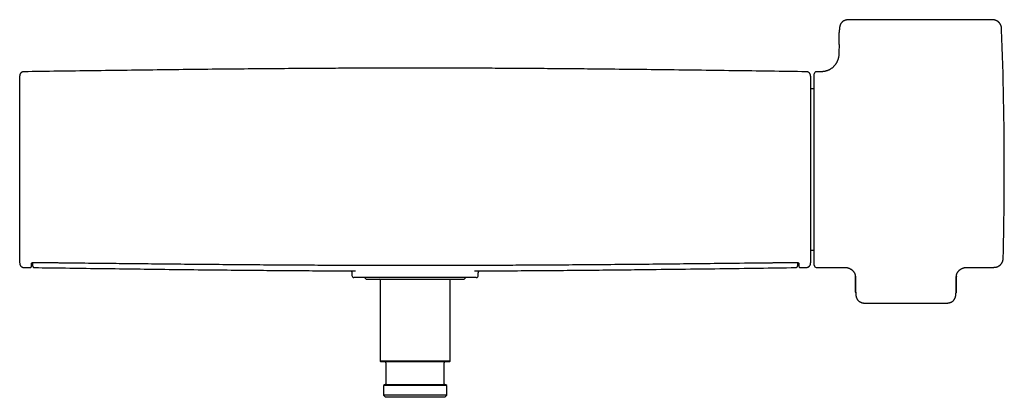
# Model space of a CAD drawing. Header units: millimetres. Extents: x 8 to 907, y 12 to 438.
# Tile 7 of 14: x 367 to 609, y 345 to 438. Entities that reach past the tile are written whole.
import ezdxf

# ---------------------------------------------------------------- set-up
doc = ezdxf.new("R2010")
doc.units = ezdxf.units.MM

msp = doc.modelspace()

# ---------------------------------------------------------------- linework, layer by layer
at = {"color": 7, "linetype": 'Continuous', "lineweight": 30}
for p, q in [((605.73, 437.76), (571.06, 437.76)), ((568.46, 431.63), (568.42, 429.72)), ((560.47, 424.96), (560.47, 424.96)), ((562.35, 400.97), (562.35, 424.47)), ((563.42, 424.97), (562.85, 424.97)), ((562.35, 420.77), (561.45, 420.77)), ((562.35, 377.47), (562.35, 400.97)), ((561.45, 381.16), (562.35, 381.16)), ((368.44, 376.98), (368.44, 376.98)), ((368.44, 376.96), (370.11, 376.93)), ((370.11, 376.96), (370.11, 376.96)), ((557.8, 376.92), (557.8, 376.92)), ((558.79, 376.95), (558.79, 376.95)), ((558.8, 376.93), (560.47, 376.96)), ((562.85, 376.97), (569.42, 376.97)), ((600.23, 376.97), (606.16, 376.97)), ((448.95, 375.54), (448.95, 374.97)), ((479.45, 374.47), (449.45, 374.47)), ((452.05, 374.47), (452.45, 374.07)), ((476.45, 374.07), (476.85, 374.47)), ((479.95, 374.97), (479.95, 375.56)), ((572.44, 374.75), (572.44, 374.78)), ((597.21, 374.78), (597.21, 374.75)), ((452.45, 374.07), (476.45, 374.07)), ((455.85, 373.87), (455.85, 353.97)), ((473.05, 353.97), (473.05, 373.87)), ((575.06, 368.18), (594.59, 368.18)), ((455.85, 353.97), (456.05, 353.77)), ((473.05, 353.97), (455.85, 353.97)), ((472.85, 353.77), (456.05, 353.77)), ((457.3, 353.57), (457.3, 348.37)), ((471.6, 348.37), (471.6, 353.57)), ((472.85, 353.77), (473.05, 353.97)), ((456.9, 348.17), (456.7, 347.97)), ((456.7, 347.97), (456.7, 345.57)), ((472.2, 347.97), (456.7, 347.97)), ((464.45, 348.17), (456.9, 348.17)), ((472, 348.17), (464.45, 348.17)), ((472.2, 347.97), (472, 348.17)), ((472.2, 345.57), (472.2, 347.97)), ((456.7, 345.57), (457.2, 345.07)), ((472.2, 345.57), (456.7, 345.57)), ((471.7, 345.07), (472.2, 345.57)), ((471.7, 345.07), (457.2, 345.07))]:
    msp.add_line(p, q, dxfattribs=at)
for centre, radius, start, end in [((-291.02, 400.97), 900, 0, 2.18381), ((562.85, 424.47), 0.5, 90, 180), ((-291.02, 400.97), 900, 358.63109, 0), ((562.85, 377.47), 0.5, 180, 270), ((449.45, 374.97), 0.5, 180, 270), ((479.45, 374.97), 0.5, 270, 0), ((455.65, 373.87), 0.2, 0, 90), ((473.25, 373.87), 0.2, 90, 180), ((457.1, 353.57), 0.2, 0, 90), ((471.8, 353.57), 0.2, 90, 180), ((457.1, 348.37), 0.2, 270, 0), ((471.8, 348.37), 0.2, 180, 270)]:
    msp.add_arc(centre, radius, start, end, dxfattribs=at)
for points, knots in [([(571.06, 437.76), (570.99, 437.76), (570.87, 437.76), (570.7, 437.75), (570.53, 437.73), (570.37, 437.71), (570.22, 437.68), (570.08, 437.65), (569.95, 437.61), (569.83, 437.57), (569.71, 437.52), (569.61, 437.47), (569.52, 437.41), (569.44, 437.36), (569.36, 437.31), (569.29, 437.26), (569.21, 437.19), (569.13, 437.11), (569.03, 437), (568.95, 436.88), (568.87, 436.76), (568.8, 436.62), (568.74, 436.48), (568.68, 436.34), (568.64, 436.21), (568.61, 436.07), (568.58, 435.93), (568.56, 435.79), (568.55, 435.68), (568.54, 435.6), (568.53, 435.54), (568.53, 435.48), (568.52, 435.41), (568.52, 435.33), (568.52, 435.27), (568.52, 435.24)], [0, 0, 0, 0, 0.044759, 0.087659, 0.128677, 0.167819, 0.205091, 0.240458, 0.273908, 0.305458, 0.335142, 0.362983, 0.388954, 0.413032, 0.435208, 0.455598, 0.475728, 0.509752, 0.54442, 0.579768, 0.615799, 0.652476, 0.689733, 0.726495, 0.761646, 0.7952, 0.830868, 0.864631, 0.898098, 0.911288, 0.924501, 0.93851, 0.955683, 0.976183, 1, 1, 1, 1]), ([(608.32, 435.26), (608.32, 435.28), (608.32, 435.32), (608.32, 435.37), (608.32, 435.43), (608.31, 435.49), (608.31, 435.54), (608.31, 435.59), (608.3, 435.64), (608.3, 435.72), (608.28, 435.81), (608.26, 435.93), (608.24, 436.06), (608.2, 436.19), (608.15, 436.33), (608.1, 436.47), (608.03, 436.6), (607.96, 436.72), (607.9, 436.81), (607.85, 436.89), (607.8, 436.94), (607.76, 436.99), (607.72, 437.04), (607.69, 437.07), (607.66, 437.1), (607.63, 437.13), (607.6, 437.15), (607.57, 437.19), (607.52, 437.23), (607.47, 437.27), (607.4, 437.32), (607.34, 437.37), (607.26, 437.42), (607.17, 437.47), (607.07, 437.52), (606.96, 437.57), (606.84, 437.62), (606.71, 437.66), (606.57, 437.7), (606.42, 437.73), (606.26, 437.75), (606.09, 437.76), (605.91, 437.76), (605.79, 437.76), (605.73, 437.76)], [0, 0, 0, 0, 0.011753, 0.027542, 0.041372, 0.054425, 0.067357, 0.080169, 0.092862, 0.105486, 0.132944, 0.161994, 0.192671, 0.228939, 0.264882, 0.300362, 0.33536, 0.36926, 0.40141, 0.419839, 0.437289, 0.452941, 0.46675, 0.479108, 0.488501, 0.497068, 0.506043, 0.51807, 0.533232, 0.551521, 0.569672, 0.59009, 0.612753, 0.637628, 0.66468, 0.693864, 0.725137, 0.758454, 0.793775, 0.831075, 0.870336, 0.91156, 0.954764, 1, 1, 1, 1]), ([(568.46, 431.63), (568.46, 431.69), (568.46, 431.81), (568.46, 431.99), (568.46, 432.17), (568.47, 432.35), (568.47, 432.52), (568.47, 432.7), (568.48, 432.86), (568.48, 433.03), (568.48, 433.2), (568.49, 433.37), (568.49, 433.56), (568.49, 433.73), (568.49, 433.89), (568.5, 434.05), (568.5, 434.2), (568.5, 434.34), (568.5, 434.47), (568.51, 434.58), (568.51, 434.69), (568.51, 434.79), (568.51, 434.88), (568.51, 434.96), (568.51, 435.03), (568.52, 435.09), (568.52, 435.15), (568.52, 435.19), (568.52, 435.21), (568.52, 435.23), (568.52, 435.23), (568.52, 435.24)], [0, 0, 0, 0, 0.03132, 0.062653, 0.093991, 0.125351, 0.156734, 0.187562, 0.218374, 0.249164, 0.279946, 0.316597, 0.353263, 0.389931, 0.426588, 0.463242, 0.499911, 0.534937, 0.569972, 0.604995, 0.639992, 0.674977, 0.709963, 0.74496, 0.779961, 0.816627, 0.853291, 0.889959, 0.926637, 0.96332, 1, 1, 1, 1]), ([(568.43, 429.97), (568.43, 429.97), (568.43, 429.95), (568.43, 429.92), (568.42, 429.88), (568.42, 429.86), (568.42, 429.84), (568.42, 429.83), (568.42, 429.82), (568.42, 429.8), (568.42, 429.77), (568.42, 429.72), (568.42, 429.67), (568.42, 429.6), (568.41, 429.52), (568.41, 429.4), (568.4, 429.27), (568.39, 429.11), (568.37, 428.95), (568.35, 428.77), (568.32, 428.58), (568.28, 428.39), (568.23, 428.19), (568.17, 427.99), (568.1, 427.78), (568.02, 427.58), (567.93, 427.38), (567.82, 427.19), (567.71, 427.01), (567.6, 426.83), (567.47, 426.66), (567.34, 426.49), (567.19, 426.33), (567.04, 426.18), (566.88, 426.03), (566.72, 425.9), (566.54, 425.77), (566.37, 425.65), (566.18, 425.54), (565.99, 425.44), (565.8, 425.35), (565.61, 425.27), (565.41, 425.2), (565.22, 425.15), (565.04, 425.1), (564.85, 425.06), (564.67, 425.03), (564.52, 425.01), (564.4, 425), (564.31, 424.99), (564.22, 424.99), (564.16, 424.98), (564.12, 424.98), (564.1, 424.98), (564.06, 424.98), (564.02, 424.98), (563.98, 424.98), (563.91, 424.97), (563.84, 424.97), (563.75, 424.97), (563.65, 424.97), (563.54, 424.97), (563.46, 424.97), (563.42, 424.97)], [0, 0, 0, 0, 0.001309, 0.007037, 0.011387, 0.01436, 0.015969, 0.01712, 0.018351, 0.01966, 0.024292, 0.029708, 0.03716, 0.045205, 0.053616, 0.069551, 0.08667, 0.104988, 0.125961, 0.148352, 0.172125, 0.196222, 0.220249, 0.247469, 0.2746, 0.301636, 0.328566, 0.355373, 0.382037, 0.408535, 0.434842, 0.461137, 0.487542, 0.514028, 0.540567, 0.56713, 0.59369, 0.620222, 0.646705, 0.673122, 0.699457, 0.725338, 0.750512, 0.774992, 0.798794, 0.821937, 0.844437, 0.866266, 0.878889, 0.89038, 0.900748, 0.909997, 0.912832, 0.915806, 0.919728, 0.924654, 0.930582, 0.937509, 0.947141, 0.958207, 0.970705, 0.984636, 1, 1, 1, 1]), ([(560.47, 424.98), (557.48, 425.02), (551.5, 425.11), (542.54, 425.23), (533.58, 425.35), (524.62, 425.46), (515.66, 425.56), (507.67, 425.64), (500.66, 425.71), (494.63, 425.75), (488.59, 425.79), (482.56, 425.83), (476.52, 425.85), (470.49, 425.87), (464.46, 425.87), (458.43, 425.87), (452.41, 425.85), (446.39, 425.83), (440.36, 425.79), (433.72, 425.75), (426.46, 425.69), (418.57, 425.62), (410.5, 425.53), (402.23, 425.43), (393.79, 425.33), (385.34, 425.22), (376.89, 425.1), (371.25, 425.02), (368.44, 424.98)], [0, 0, 0, 0, 0.046669, 0.093337, 0.140006, 0.186673, 0.233341, 0.280007, 0.311436, 0.342864, 0.374291, 0.405719, 0.437146, 0.468573, 0.5, 0.531358, 0.562717, 0.594076, 0.625434, 0.656793, 0.697859, 0.738926, 0.779993, 0.823993, 0.867995, 0.911996, 0.955998, 1, 1, 1, 1]), ([(368.44, 424.98), (368.4, 424.98), (368.34, 424.98), (368.24, 424.96), (368.15, 424.94), (368.06, 424.9), (367.99, 424.87), (367.92, 424.83), (367.86, 424.79), (367.81, 424.75), (367.76, 424.7), (367.71, 424.65), (367.66, 424.6), (367.62, 424.54), (367.58, 424.47), (367.54, 424.4), (367.52, 424.33), (367.49, 424.27), (367.48, 424.21), (367.47, 424.15), (367.46, 424.11), (367.46, 424.08), (367.45, 424.06), (367.45, 424.04), (367.45, 424.03), (367.45, 424.03), (367.45, 424.03), (367.45, 424.03), (367.45, 424.03), (367.45, 424.02), (367.45, 424.02), (367.45, 424.01), (367.45, 424.01), (367.45, 424), (367.45, 424), (367.45, 423.99), (367.45, 423.99), (367.45, 423.98), (367.45, 423.98), (367.45, 423.97), (367.45, 423.97), (367.45, 423.96), (367.45, 423.95), (367.45, 423.94), (367.45, 423.94)], [0, 0, 0, 0, 0.034439, 0.067654, 0.099293, 0.129046, 0.156657, 0.181922, 0.204688, 0.224847, 0.24864, 0.272623, 0.297093, 0.321977, 0.347199, 0.372654, 0.397224, 0.420307, 0.441911, 0.458972, 0.475735, 0.484487, 0.492886, 0.498004, 0.498994, 0.499228, 0.499367, 0.499987, 0.501662, 0.507226, 0.516009, 0.528091, 0.545972, 0.568211, 0.594812, 0.625774, 0.661096, 0.700772, 0.744799, 0.792162, 0.843697, 0.898073, 0.952611, 1, 1, 1, 1]), ([(367.45, 378.04), (367.45, 378.04), (367.45, 378.06), (367.45, 378.1), (367.45, 378.17), (367.45, 378.25), (367.45, 378.34), (367.45, 378.44), (367.45, 378.56), (367.45, 378.7), (367.45, 378.84), (367.45, 379), (367.45, 379.17), (367.45, 379.35), (367.45, 379.55), (367.45, 379.75), (367.45, 379.97), (367.45, 380.2), (367.45, 380.44), (367.45, 380.7), (367.45, 380.97), (367.45, 381.24), (367.45, 381.53), (367.45, 381.84), (367.45, 382.15), (367.45, 382.47), (367.45, 382.8), (367.45, 383.15), (367.45, 383.5), (367.45, 383.86), (367.45, 384.23), (367.45, 384.59), (367.45, 384.95), (367.45, 385.32), (367.45, 385.69), (367.45, 386.07), (367.45, 386.48), (367.45, 386.9), (367.45, 387.34), (367.45, 387.79), (367.45, 388.24), (367.45, 388.71), (367.45, 389.17), (367.45, 389.64), (367.45, 390.12), (367.45, 390.6), (367.45, 391.09), (367.45, 391.6), (367.45, 392.1), (367.45, 392.62), (367.45, 393.13), (367.45, 393.66), (367.45, 394.18), (367.45, 394.71), (367.45, 395.25), (367.45, 395.78), (367.45, 396.32), (367.45, 396.86), (367.45, 397.41), (367.45, 397.94), (367.45, 398.46), (367.45, 398.96), (367.45, 399.47), (367.45, 399.97), (367.45, 400.48), (367.45, 401), (367.45, 401.54), (367.45, 402.09), (367.45, 402.64), (367.45, 403.19), (367.45, 403.73), (367.45, 404.27), (367.45, 404.81), (367.45, 405.34), (367.45, 405.88), (367.45, 406.41), (367.45, 406.95), (367.45, 407.48), (367.45, 408.01), (367.45, 408.53), (367.45, 409.05), (367.45, 409.57), (367.45, 410.08), (367.45, 410.58), (367.45, 411.08), (367.45, 411.58), (367.45, 412.06), (367.45, 412.54), (367.45, 413.01), (367.45, 413.45), (367.45, 413.87), (367.45, 414.29), (367.45, 414.7), (367.45, 415.1), (367.45, 415.51), (367.45, 415.92), (367.45, 416.34), (367.45, 416.74), (367.45, 417.14), (367.45, 417.52), (367.45, 417.9), (367.45, 418.26), (367.45, 418.61), (367.45, 418.95), (367.45, 419.29), (367.45, 419.62), (367.45, 419.94), (367.45, 420.24), (367.45, 420.54), (367.45, 420.82), (367.45, 421.1), (367.45, 421.36), (367.45, 421.61), (367.45, 421.85), (367.45, 422.08), (367.45, 422.29), (367.45, 422.49), (367.45, 422.68), (367.45, 422.85), (367.45, 423), (367.45, 423.14), (367.45, 423.27), (367.45, 423.39), (367.45, 423.5), (367.45, 423.6), (367.45, 423.69), (367.45, 423.76), (367.45, 423.83), (367.45, 423.88), (367.45, 423.92), (367.45, 423.93), (367.45, 423.94)], [0, 0, 0, 0, 0.002527, 0.010345, 0.018161, 0.025971, 0.033771, 0.041557, 0.04957, 0.05758, 0.065588, 0.073592, 0.081595, 0.089453, 0.097309, 0.105165, 0.11302, 0.121035, 0.129049, 0.137062, 0.145076, 0.153089, 0.161102, 0.169115, 0.177128, 0.18514, 0.193153, 0.201167, 0.20918, 0.217194, 0.22521, 0.232558, 0.239907, 0.247258, 0.254611, 0.261967, 0.269325, 0.277335, 0.285343, 0.293349, 0.301353, 0.309357, 0.317217, 0.325076, 0.332935, 0.340793, 0.348812, 0.356831, 0.364849, 0.372867, 0.380885, 0.388903, 0.39692, 0.404937, 0.412953, 0.42097, 0.428985, 0.437001, 0.445016, 0.453031, 0.460378, 0.467726, 0.475074, 0.482423, 0.489774, 0.497126, 0.50513, 0.513131, 0.521132, 0.529132, 0.537131, 0.544988, 0.552845, 0.560702, 0.568559, 0.576577, 0.584595, 0.592614, 0.600632, 0.608651, 0.61667, 0.624688, 0.632706, 0.640723, 0.64874, 0.656756, 0.664771, 0.672785, 0.680799, 0.688145, 0.69549, 0.702834, 0.710179, 0.717524, 0.72487, 0.732866, 0.740862, 0.748859, 0.756855, 0.764853, 0.772708, 0.780565, 0.788422, 0.796281, 0.8043, 0.812321, 0.820342, 0.828364, 0.836386, 0.844408, 0.852429, 0.86045, 0.868471, 0.87649, 0.884509, 0.892526, 0.900542, 0.908557, 0.915903, 0.923248, 0.930592, 0.937936, 0.945279, 0.952622, 0.960077, 0.967521, 0.974959, 0.982394, 0.98983, 0.997271, 1, 1, 1, 1]), ([(561.45, 423.9), (561.45, 423.9), (561.45, 423.92), (561.45, 423.94), (561.45, 423.98), (561.45, 423.99), (561.45, 424), (561.45, 424), (561.45, 424.01), (561.45, 424.01), (561.45, 424.01), (561.45, 424.02), (561.45, 424.02), (561.45, 424.03), (561.45, 424.03), (561.45, 424.04), (561.45, 424.05), (561.45, 424.05), (561.45, 424.06), (561.45, 424.07), (561.45, 424.09), (561.44, 424.11), (561.44, 424.14), (561.43, 424.17), (561.42, 424.22), (561.41, 424.28), (561.38, 424.35), (561.36, 424.41), (561.33, 424.46), (561.31, 424.5), (561.29, 424.53), (561.26, 424.57), (561.23, 424.62), (561.19, 424.66), (561.14, 424.71), (561.09, 424.76), (561.02, 424.8), (560.95, 424.85), (560.88, 424.89), (560.81, 424.92), (560.73, 424.94), (560.64, 424.96), (560.56, 424.98), (560.5, 424.98), (560.47, 424.98)], [0, 0, 0, 0, 0.009435, 0.144646, 0.277847, 0.409101, 0.432343, 0.455526, 0.478651, 0.501152, 0.520893, 0.537679, 0.551534, 0.561285, 0.568882, 0.574452, 0.576576, 0.578362, 0.579957, 0.581942, 0.586681, 0.594172, 0.602987, 0.611991, 0.621185, 0.642283, 0.663827, 0.685389, 0.698309, 0.711195, 0.724034, 0.737057, 0.751856, 0.768718, 0.787624, 0.808533, 0.831372, 0.856033, 0.877872, 0.900765, 0.924581, 0.949171, 0.97437, 1, 1, 1, 1]), ([(561.45, 423.9), (561.45, 423.89), (561.45, 423.88), (561.45, 423.84), (561.45, 423.77), (561.45, 423.69), (561.45, 423.6), (561.45, 423.5), (561.45, 423.38), (561.45, 423.25), (561.45, 423.11), (561.45, 422.95), (561.45, 422.78), (561.45, 422.6), (561.45, 422.4), (561.45, 422.2), (561.45, 421.98), (561.45, 421.75), (561.45, 421.51), (561.45, 421.25), (561.45, 420.99), (561.45, 420.71), (561.45, 420.42), (561.45, 420.12), (561.45, 419.81), (561.45, 419.48), (561.45, 419.15), (561.45, 418.81), (561.45, 418.46), (561.45, 418.09), (561.45, 417.73), (561.45, 417.37), (561.45, 417.01), (561.45, 416.64), (561.45, 416.27), (561.45, 415.89), (561.45, 415.49), (561.45, 415.07), (561.45, 414.63), (561.45, 414.18), (561.45, 413.72), (561.45, 413.26), (561.45, 412.8), (561.45, 412.33), (561.45, 411.85), (561.45, 411.37), (561.45, 410.88), (561.45, 410.38), (561.45, 409.87), (561.45, 409.36), (561.45, 408.84), (561.45, 408.32), (561.45, 407.79), (561.45, 407.26), (561.45, 406.73), (561.45, 406.19), (561.45, 405.65), (561.45, 405.11), (561.45, 404.56), (561.45, 404.03), (561.45, 403.52), (561.45, 403.01), (561.45, 402.51), (561.45, 402), (561.45, 401.49), (561.45, 400.97), (561.45, 400.44), (561.45, 399.88), (561.45, 399.33), (561.45, 398.78), (561.45, 398.24), (561.45, 397.7), (561.45, 397.16), (561.45, 396.63), (561.45, 396.1), (561.45, 395.56), (561.45, 395.03), (561.45, 394.5), (561.45, 393.97), (561.45, 393.44), (561.45, 392.92), (561.45, 392.41), (561.45, 391.9), (561.45, 391.39), (561.45, 390.89), (561.45, 390.4), (561.45, 389.91), (561.45, 389.42), (561.45, 388.96), (561.45, 388.52), (561.45, 388.1), (561.45, 387.68), (561.45, 387.27), (561.45, 386.86), (561.45, 386.45), (561.45, 386.04), (561.45, 385.62), (561.45, 385.22), (561.45, 384.82), (561.45, 384.44), (561.45, 384.06), (561.45, 383.7), (561.45, 383.35), (561.45, 383), (561.45, 382.67), (561.45, 382.34), (561.45, 382.02), (561.45, 381.71), (561.45, 381.41), (561.45, 381.13), (561.45, 380.86), (561.45, 380.59), (561.45, 380.34), (561.45, 380.1), (561.45, 379.87), (561.45, 379.66), (561.45, 379.46), (561.45, 379.27), (561.45, 379.1), (561.45, 378.95), (561.45, 378.81), (561.45, 378.67), (561.45, 378.55), (561.45, 378.44), (561.45, 378.34), (561.45, 378.25), (561.45, 378.18), (561.45, 378.11), (561.45, 378.07), (561.45, 378.05), (561.45, 378.05)], [0, 0, 0, 0, 0.001132, 0.008941, 0.016748, 0.024557, 0.032373, 0.0402, 0.048274, 0.056349, 0.064424, 0.0725, 0.080577, 0.088511, 0.096446, 0.104382, 0.11232, 0.12042, 0.128522, 0.136624, 0.144727, 0.152831, 0.160934, 0.169038, 0.177141, 0.185244, 0.193345, 0.201446, 0.209547, 0.217646, 0.225744, 0.233166, 0.240587, 0.248008, 0.255429, 0.262849, 0.27027, 0.278348, 0.286424, 0.294501, 0.302577, 0.310654, 0.318587, 0.326521, 0.334455, 0.34239, 0.350488, 0.358587, 0.366686, 0.374786, 0.382886, 0.390986, 0.399086, 0.407186, 0.415286, 0.423386, 0.431486, 0.439585, 0.447684, 0.455782, 0.463206, 0.47063, 0.478054, 0.485479, 0.492905, 0.500332, 0.508417, 0.5165, 0.524581, 0.53266, 0.54074, 0.548675, 0.556609, 0.564544, 0.572479, 0.580577, 0.588675, 0.596773, 0.604872, 0.612971, 0.62107, 0.62917, 0.63727, 0.64537, 0.65347, 0.66157, 0.669671, 0.677772, 0.685874, 0.693301, 0.700728, 0.708157, 0.715587, 0.723019, 0.730452, 0.738544, 0.746631, 0.754716, 0.762799, 0.77088, 0.778815, 0.786749, 0.794683, 0.802616, 0.810711, 0.818805, 0.8269, 0.834994, 0.843088, 0.851183, 0.859278, 0.867373, 0.875468, 0.883564, 0.891661, 0.899758, 0.907856, 0.915955, 0.923381, 0.930808, 0.938237, 0.945668, 0.953102, 0.96054, 0.968106, 0.975685, 0.983275, 0.990871, 0.998469, 1, 1, 1, 1]), ([(606.16, 376.97), (606.21, 376.97), (606.3, 376.97), (606.43, 376.97), (606.55, 376.98), (606.66, 376.99), (606.77, 377), (606.86, 377.01), (606.94, 377.03), (607.01, 377.04), (607.07, 377.06), (607.12, 377.07), (607.18, 377.09), (607.23, 377.11), (607.32, 377.14), (607.44, 377.19), (607.59, 377.27), (607.74, 377.36), (607.87, 377.46), (608, 377.56), (608.1, 377.67), (608.2, 377.78), (608.28, 377.89), (608.36, 378), (608.43, 378.12), (608.48, 378.21), (608.51, 378.29), (608.54, 378.35), (608.56, 378.41), (608.59, 378.48), (608.61, 378.57), (608.64, 378.66), (608.66, 378.77), (608.68, 378.89), (608.7, 379.03), (608.71, 379.17), (608.72, 379.32), (608.72, 379.42), (608.72, 379.47)], [0, 0, 0, 0, 0.034612, 0.066823, 0.096661, 0.124127, 0.149207, 0.17188, 0.192119, 0.208509, 0.223035, 0.237341, 0.251758, 0.266289, 0.280933, 0.321446, 0.362698, 0.404161, 0.44569, 0.487204, 0.521851, 0.556507, 0.591108, 0.625284, 0.658084, 0.689441, 0.704581, 0.719363, 0.735209, 0.753994, 0.775688, 0.800244, 0.827617, 0.857766, 0.890659, 0.926278, 0.964626, 1, 1, 1, 1]), ([(367.45, 378.03), (367.45, 378.02), (367.45, 377.99), (367.45, 377.96), (367.45, 377.95), (367.45, 377.94), (367.45, 377.94), (367.45, 377.93), (367.45, 377.93), (367.45, 377.93), (367.45, 377.92), (367.45, 377.92), (367.45, 377.91), (367.45, 377.9), (367.45, 377.9), (367.45, 377.89), (367.45, 377.89), (367.45, 377.88), (367.46, 377.87), (367.46, 377.85), (367.46, 377.83), (367.46, 377.8), (367.47, 377.77), (367.48, 377.72), (367.49, 377.67), (367.52, 377.59), (367.55, 377.53), (367.57, 377.48), (367.59, 377.44), (367.62, 377.41), (367.64, 377.37), (367.68, 377.32), (367.72, 377.28), (367.76, 377.23), (367.82, 377.18), (367.88, 377.13), (367.95, 377.09), (368.02, 377.05), (368.1, 377.02), (368.18, 376.99), (368.26, 376.97), (368.35, 376.96), (368.41, 376.96), (368.44, 376.96)], [0, 0, 0, 0, 0.122533, 0.259595, 0.394182, 0.417973, 0.441694, 0.465345, 0.488327, 0.508485, 0.525643, 0.539823, 0.549823, 0.557635, 0.563385, 0.565584, 0.567431, 0.569069, 0.571003, 0.575687, 0.583214, 0.592262, 0.601504, 0.610941, 0.632602, 0.65474, 0.676899, 0.690177, 0.703421, 0.716617, 0.729979, 0.745145, 0.762436, 0.781832, 0.803292, 0.826741, 0.852068, 0.874501, 0.898021, 0.922493, 0.947763, 0.97366, 1, 1, 1, 1]), ([(370.1, 376.94), (370.12, 376.94), (370.14, 376.94), (370.18, 376.95), (370.2, 376.97), (370.23, 376.98), (370.24, 377), (370.26, 377.01), (370.27, 377.02), (370.27, 377.03), (370.28, 377.04), (370.28, 377.05), (370.29, 377.06), (370.3, 377.08), (370.3, 377.1), (370.31, 377.11), (370.31, 377.12), (370.31, 377.14), (370.31, 377.16), (370.31, 377.18), (370.32, 377.2), (370.32, 377.22), (370.32, 377.24), (370.32, 377.25), (370.32, 377.27), (370.32, 377.29), (370.32, 377.31), (370.33, 377.33), (370.33, 377.36), (370.33, 377.4), (370.33, 377.44), (370.33, 377.48), (370.33, 377.52), (370.33, 377.56), (370.34, 377.6), (370.34, 377.65), (370.34, 377.71), (370.34, 377.76), (370.34, 377.83), (370.35, 377.89), (370.35, 377.94), (370.35, 377.96)], [0, 0, 0, 0, 0.009102, 0.017496, 0.025055, 0.031713, 0.039194, 0.045149, 0.049618, 0.057047, 0.064402, 0.071749, 0.079089, 0.102137, 0.122735, 0.143395, 0.180887, 0.21986, 0.255941, 0.293236, 0.331752, 0.371497, 0.392113, 0.4131, 0.435281, 0.458935, 0.484064, 0.510671, 0.543931, 0.579257, 0.616655, 0.656136, 0.689227, 0.723666, 0.759458, 0.796614, 0.835141, 0.874326, 0.914856, 0.956743, 1, 1, 1, 1]), ([(370.35, 377.96), (370.35, 377.96), (370.35, 377.97), (370.35, 377.98), (370.35, 377.98), (370.35, 377.98), (370.35, 377.98), (370.35, 377.98), (370.35, 377.99), (370.36, 377.99), (370.36, 378), (370.37, 378.01), (370.38, 378.03), (370.39, 378.04), (370.41, 378.05), (370.42, 378.06), (370.43, 378.07), (370.44, 378.08), (370.45, 378.09), (370.47, 378.09), (370.48, 378.1), (370.49, 378.11), (370.51, 378.12), (370.53, 378.13), (370.55, 378.13), (370.57, 378.14), (370.59, 378.15), (370.61, 378.16), (370.63, 378.16), (370.65, 378.17), (370.68, 378.18), (370.72, 378.18), (370.75, 378.19), (370.8, 378.19), (370.83, 378.19), (370.85, 378.19)], [0, 0, 0, 0, 0.044265, 0.081019, 0.110271, 0.131989, 0.150539, 0.169766, 0.189671, 0.245449, 0.301817, 0.352807, 0.398727, 0.444903, 0.494698, 0.517356, 0.540244, 0.566868, 0.596644, 0.623351, 0.644922, 0.664524, 0.688487, 0.716948, 0.747409, 0.771942, 0.793621, 0.817588, 0.835279, 0.857926, 0.885967, 0.910332, 0.93746, 0.967301, 1, 1, 1, 1]), ([(370.54, 378.13), (370.54, 378.13), (370.54, 378.12), (370.54, 378.11), (370.55, 378.09), (370.55, 378.08), (370.55, 378.06), (370.55, 378.04), (370.55, 378.02), (370.55, 378), (370.55, 377.98), (370.55, 377.96), (370.56, 377.94), (370.56, 377.92), (370.56, 377.9), (370.56, 377.88), (370.56, 377.86), (370.56, 377.85), (370.56, 377.83), (370.56, 377.81), (370.57, 377.8), (370.57, 377.78), (370.57, 377.76), (370.57, 377.74), (370.57, 377.73), (370.57, 377.71), (370.57, 377.7), (370.57, 377.69), (370.57, 377.68), (370.58, 377.67), (370.58, 377.66), (370.58, 377.66), (370.58, 377.65), (370.58, 377.65), (370.58, 377.64), (370.58, 377.64), (370.58, 377.63), (370.58, 377.63), (370.58, 377.62), (370.58, 377.61), (370.58, 377.6), (370.58, 377.59), (370.58, 377.57), (370.58, 377.56), (370.59, 377.55), (370.59, 377.54), (370.59, 377.52), (370.59, 377.51), (370.59, 377.49), (370.59, 377.48), (370.59, 377.46), (370.6, 377.45), (370.6, 377.43), (370.6, 377.41), (370.6, 377.4), (370.6, 377.39), (370.6, 377.38)], [0, 0, 0, 0, 0.007259, 0.023736, 0.039528, 0.056336, 0.074012, 0.092975, 0.113226, 0.134763, 0.157589, 0.181701, 0.207102, 0.227963, 0.249619, 0.271641, 0.293076, 0.313889, 0.334079, 0.353647, 0.377651, 0.400647, 0.422634, 0.443612, 0.463582, 0.482543, 0.500462, 0.517737, 0.533875, 0.548876, 0.554458, 0.559865, 0.565096, 0.570176, 0.575785, 0.582238, 0.591671, 0.602471, 0.614638, 0.628172, 0.643073, 0.659342, 0.675934, 0.693741, 0.712765, 0.733004, 0.754461, 0.777134, 0.801024, 0.826131, 0.852456, 0.879999, 0.908235, 0.937648, 0.968236, 1, 1, 1, 1]), ([(370.6, 377.38), (370.6, 377.38), (370.61, 377.36), (370.61, 377.35), (370.61, 377.33), (370.62, 377.31), (370.62, 377.29), (370.63, 377.27), (370.64, 377.25), (370.64, 377.23), (370.65, 377.2), (370.67, 377.18), (370.68, 377.15), (370.7, 377.12), (370.72, 377.1), (370.74, 377.08), (370.76, 377.06), (370.79, 377.03), (370.83, 377), (370.88, 376.97), (370.94, 376.95), (370.99, 376.93), (371.05, 376.92), (371.08, 376.92), (371.1, 376.92)], [0, 0, 0, 0, 0.087873, 0.170344, 0.247453, 0.319244, 0.385765, 0.446024, 0.50132, 0.551736, 0.597376, 0.643622, 0.684171, 0.719446, 0.750081, 0.764178, 0.781946, 0.805337, 0.83443, 0.869047, 0.908734, 0.937658, 0.968199, 1, 1, 1, 1]), ([(370.85, 378.19), (370.98, 378.19), (371.23, 378.19), (371.6, 378.18), (371.97, 378.18), (372.32, 378.17), (372.65, 378.17), (372.98, 378.17), (373.28, 378.16), (373.58, 378.16), (373.87, 378.16), (374.15, 378.15), (374.41, 378.15), (374.67, 378.15), (374.91, 378.14), (375.14, 378.14), (375.36, 378.14), (375.56, 378.14), (375.75, 378.13), (375.93, 378.13), (376.1, 378.13), (376.38, 378.13), (376.76, 378.12), (377.25, 378.12), (377.78, 378.11), (378.37, 378.1), (379.03, 378.1), (379.69, 378.09), (380.35, 378.08), (381.01, 378.07), (383.8, 378.04), (388.48, 377.99), (395.03, 377.92), (401.74, 377.85), (408.85, 377.78), (416.36, 377.71), (423.6, 377.65), (430.57, 377.6), (437.27, 377.56), (443.97, 377.53), (450.68, 377.5), (457.38, 377.49), (463.76, 377.48), (469.82, 377.48), (475.55, 377.5), (481.29, 377.51), (487.02, 377.54), (493.35, 377.57), (500.26, 377.61), (507.77, 377.67), (515.28, 377.73), (522.79, 377.8), (530.29, 377.88), (538.6, 377.97), (544.54, 378.03), (548.12, 378.08), (548.52, 378.08), (548.93, 378.09), (549.32, 378.09), (549.7, 378.09), (550.07, 378.1), (550.4, 378.1), (550.72, 378.11), (550.97, 378.11), (551.15, 378.11), (551.27, 378.11), (551.4, 378.11), (551.53, 378.12), (551.67, 378.12), (551.84, 378.12), (552.03, 378.12), (552.25, 378.12), (552.47, 378.13), (552.72, 378.13), (552.98, 378.13), (553.24, 378.14), (553.51, 378.14), (553.79, 378.14), (554.08, 378.14), (554.39, 378.15), (554.7, 378.15), (555.03, 378.16), (555.37, 378.16), (555.72, 378.16), (556.09, 378.17), (556.46, 378.17), (556.85, 378.18), (557.24, 378.18), (557.64, 378.19), (557.92, 378.19), (558.06, 378.19)], [0, 0, 0, 0, 0.0020665, 0.004068, 0.0060044, 0.0078758, 0.0096821, 0.011393, 0.013041, 0.0146264, 0.016149, 0.0176381, 0.0190618, 0.0204202, 0.0217134, 0.0229412, 0.0241037, 0.0252009, 0.0262128, 0.027162, 0.0280512, 0.0289268, 0.0316997, 0.0342027, 0.0367311, 0.0401922, 0.043699, 0.0472204, 0.0507418, 0.0542631, 0.0577845, 0.0955135, 0.1292, 0.1628865, 0.2029899, 0.2430937, 0.283198, 0.3190059, 0.3548141, 0.3906226, 0.4264312, 0.4622395, 0.4980471, 0.5286721, 0.5592979, 0.5899239, 0.62055, 0.651176, 0.6912812, 0.7313858, 0.77149, 0.8115936, 0.8516968, 0.8917998, 0.9447358, 0.9469097, 0.9490836, 0.9512367, 0.953342, 0.9553996, 0.9574094, 0.9591386, 0.9608307, 0.9624859, 0.963126, 0.9637618, 0.9644275, 0.965138, 0.9658932, 0.9666933, 0.9677763, 0.9689319, 0.97016, 0.9714607, 0.972834, 0.9742797, 0.9757094, 0.9772035, 0.9787621, 0.9803852, 0.9820728, 0.9838249, 0.9856416, 0.9875227, 0.9894683, 0.9914785, 0.9935155, 0.9956148, 0.9977763, 1, 1, 1, 1]), ([(371.1, 376.92), (373.63, 376.88), (378.88, 376.81), (386.82, 376.7), (394.95, 376.6), (403.07, 376.49), (411.2, 376.4), (418.74, 376.32), (425.7, 376.26), (432.09, 376.2), (438.47, 376.16), (444.39, 376.12), (448.19, 376.11), (449.86, 376.1)], [0, 0, 0, 0, 0.096499, 0.199643, 0.302787, 0.405929, 0.50907, 0.61221, 0.693248, 0.774285, 0.855321, 0.936357, 1, 1, 1, 1]), ([(479.04, 376.1), (481.1, 376.11), (485.48, 376.13), (492.18, 376.17), (499.14, 376.22), (506.1, 376.28), (513.07, 376.35), (520.9, 376.44), (529.6, 376.54), (539.18, 376.66), (548.58, 376.79), (554.79, 376.88), (557.8, 376.92)], [0, 0, 0, 0, 0.0783781, 0.1667806, 0.2551839, 0.3435881, 0.4319932, 0.5203993, 0.6419591, 0.7635201, 0.8850822, 1, 1, 1, 1]), ([(557.8, 376.92), (557.83, 376.92), (557.87, 376.92), (557.94, 376.94), (557.99, 376.96), (558.05, 376.99), (558.09, 377.01), (558.13, 377.04), (558.15, 377.07), (558.18, 377.09), (558.19, 377.11), (558.2, 377.13), (558.21, 377.14), (558.22, 377.15), (558.22, 377.16), (558.23, 377.17), (558.24, 377.19), (558.25, 377.21), (558.26, 377.23), (558.27, 377.25), (558.28, 377.27), (558.28, 377.28), (558.28, 377.3), (558.29, 377.32), (558.29, 377.33), (558.3, 377.35), (558.3, 377.36), (558.3, 377.38), (558.3, 377.38)], [0, 0, 0, 0, 0.039786, 0.077936, 0.113842, 0.147001, 0.177031, 0.203672, 0.22677, 0.246257, 0.262133, 0.271701, 0.279314, 0.285058, 0.290053, 0.313183, 0.342075, 0.377232, 0.41893, 0.461984, 0.510499, 0.56453, 0.624118, 0.689297, 0.758782, 0.833712, 0.91411, 1, 1, 1, 1]), ([(558.06, 378.19), (558.07, 378.19), (558.1, 378.19), (558.14, 378.19), (558.18, 378.18), (558.21, 378.18), (558.23, 378.17), (558.25, 378.17), (558.27, 378.16), (558.29, 378.16), (558.31, 378.15), (558.33, 378.15), (558.35, 378.14), (558.37, 378.13), (558.39, 378.12), (558.41, 378.11), (558.42, 378.1), (558.44, 378.09), (558.45, 378.08), (558.47, 378.07), (558.48, 378.07), (558.49, 378.06), (558.5, 378.05), (558.51, 378.04), (558.52, 378.03), (558.53, 378.01), (558.54, 378), (558.55, 377.99), (558.55, 377.99), (558.55, 377.98), (558.55, 377.98), (558.55, 377.98), (558.56, 377.97), (558.56, 377.97), (558.56, 377.96), (558.56, 377.96)], [0, 0, 0, 0, 0.030066, 0.057123, 0.081092, 0.101812, 0.124143, 0.1416, 0.157874, 0.176141, 0.194578, 0.217779, 0.246077, 0.275994, 0.306208, 0.332911, 0.356106, 0.38137, 0.412812, 0.44264, 0.467614, 0.488557, 0.508954, 0.551677, 0.601884, 0.649387, 0.701586, 0.752986, 0.808942, 0.862465, 0.879163, 0.900938, 0.928381, 0.961423, 1, 1, 1, 1]), ([(558.3, 377.38), (558.3, 377.39), (558.3, 377.4), (558.3, 377.41), (558.31, 377.43), (558.31, 377.44), (558.31, 377.46), (558.31, 377.47), (558.31, 377.49), (558.31, 377.5), (558.32, 377.52), (558.32, 377.53), (558.32, 377.54), (558.32, 377.56), (558.32, 377.57), (558.32, 377.58), (558.32, 377.59), (558.32, 377.6), (558.32, 377.61), (558.32, 377.62), (558.33, 377.63), (558.33, 377.64), (558.33, 377.65), (558.33, 377.66), (558.33, 377.67), (558.33, 377.68), (558.33, 377.69), (558.33, 377.7), (558.33, 377.71), (558.33, 377.72), (558.33, 377.74), (558.34, 377.76), (558.34, 377.77), (558.34, 377.79), (558.34, 377.81), (558.34, 377.82), (558.34, 377.84), (558.34, 377.86), (558.34, 377.87), (558.35, 377.89), (558.35, 377.9), (558.35, 377.92), (558.35, 377.94), (558.35, 377.95), (558.35, 377.97), (558.35, 377.98), (558.35, 378), (558.35, 378.02), (558.35, 378.04), (558.36, 378.06), (558.36, 378.08), (558.36, 378.11), (558.36, 378.12), (558.36, 378.13), (558.36, 378.13)], [0, 0, 0, 0, 0.030158, 0.059248, 0.087269, 0.114222, 0.140107, 0.164924, 0.188675, 0.211358, 0.233978, 0.255427, 0.275705, 0.294814, 0.312753, 0.329522, 0.345122, 0.359647, 0.37362, 0.387121, 0.400148, 0.412703, 0.431476, 0.449082, 0.46552, 0.477354, 0.48958, 0.502541, 0.516237, 0.530668, 0.550677, 0.571946, 0.594475, 0.615556, 0.636399, 0.656679, 0.676394, 0.695545, 0.714132, 0.733766, 0.752729, 0.77102, 0.788641, 0.805591, 0.822112, 0.839296, 0.859115, 0.879896, 0.901637, 0.92434, 0.948004, 0.972629, 0.998214, 1, 1, 1, 1]), ([(558.56, 377.96), (558.56, 377.94), (558.56, 377.89), (558.56, 377.82), (558.56, 377.75), (558.56, 377.69), (558.57, 377.63), (558.57, 377.58), (558.57, 377.54), (558.57, 377.5), (558.57, 377.46), (558.57, 377.43), (558.58, 377.4), (558.58, 377.36), (558.58, 377.33), (558.58, 377.31), (558.58, 377.29), (558.58, 377.27), (558.58, 377.25), (558.58, 377.24), (558.59, 377.22), (558.59, 377.19), (558.59, 377.17), (558.59, 377.15), (558.6, 377.13), (558.6, 377.12), (558.6, 377.11), (558.6, 377.09), (558.61, 377.07), (558.62, 377.05), (558.63, 377.04), (558.63, 377.03), (558.63, 377.03), (558.64, 377.02), (558.65, 377.01), (558.66, 377), (558.68, 376.98), (558.7, 376.97), (558.73, 376.95), (558.76, 376.94), (558.78, 376.94), (558.8, 376.94)], [0, 0, 0, 0, 0.046708, 0.091818, 0.135346, 0.177307, 0.217714, 0.256581, 0.291824, 0.325716, 0.358262, 0.389469, 0.419342, 0.454817, 0.488223, 0.519569, 0.54886, 0.570436, 0.590748, 0.610137, 0.629239, 0.677314, 0.723584, 0.768062, 0.810758, 0.838236, 0.865035, 0.891638, 0.911546, 0.931463, 0.936449, 0.941439, 0.946434, 0.951497, 0.95597, 0.961932, 0.969421, 0.976086, 0.983654, 0.992058, 1, 1, 1, 1]), ([(560.47, 376.96), (560.5, 376.96), (560.57, 376.96), (560.67, 376.98), (560.76, 377), (560.84, 377.03), (560.92, 377.07), (560.98, 377.11), (561.04, 377.15), (561.09, 377.19), (561.14, 377.23), (561.19, 377.29), (561.24, 377.34), (561.29, 377.4), (561.33, 377.47), (561.36, 377.54), (561.39, 377.6), (561.41, 377.67), (561.43, 377.73), (561.44, 377.78), (561.44, 377.82), (561.45, 377.85), (561.45, 377.87), (561.45, 377.89), (561.45, 377.9), (561.45, 377.9), (561.45, 377.9), (561.45, 377.9), (561.45, 377.91), (561.45, 377.91), (561.45, 377.92), (561.45, 377.92), (561.45, 377.93), (561.45, 377.93), (561.45, 377.93), (561.45, 377.94), (561.45, 377.94), (561.45, 377.95), (561.45, 377.95), (561.45, 377.96), (561.45, 377.96), (561.45, 377.97), (561.45, 377.98), (561.45, 377.98), (561.45, 377.99), (561.45, 378), (561.45, 378.02), (561.45, 378.03), (561.45, 378.04), (561.45, 378.05)], [0, 0, 0, 0, 0.028676, 0.056331, 0.082671, 0.107439, 0.13042, 0.151446, 0.170389, 0.18716, 0.206964, 0.226936, 0.247313, 0.268036, 0.289039, 0.310235, 0.330681, 0.349889, 0.367864, 0.380565, 0.393036, 0.399254, 0.405458, 0.411081, 0.414419, 0.415199, 0.415373, 0.41549, 0.416011, 0.417419, 0.422081, 0.429422, 0.439506, 0.454417, 0.472952, 0.495114, 0.520902, 0.550314, 0.583348, 0.619999, 0.655033, 0.692832, 0.733095, 0.774375, 0.816478, 0.859408, 0.903163, 0.947745, 1, 1, 1, 1]), ([(569.42, 376.97), (569.48, 376.97), (569.61, 376.97), (569.8, 376.97), (569.98, 376.96), (570.16, 376.94), (570.33, 376.91), (570.49, 376.88), (570.64, 376.84), (570.78, 376.8), (570.91, 376.75), (571.03, 376.7), (571.14, 376.65), (571.24, 376.59), (571.33, 376.54), (571.42, 376.49), (571.49, 376.43), (571.58, 376.36), (571.69, 376.28), (571.8, 376.17), (571.91, 376.05), (572.01, 375.93), (572.1, 375.8), (572.17, 375.67), (572.23, 375.55), (572.29, 375.43), (572.33, 375.31), (572.36, 375.19), (572.39, 375.09), (572.4, 375), (572.42, 374.92), (572.43, 374.85), (572.43, 374.78), (572.44, 374.72), (572.44, 374.66), (572.45, 374.61), (572.45, 374.58), (572.45, 374.57)], [0, 0, 0, 0, 0.044988, 0.088337, 0.130153, 0.170456, 0.209216, 0.246376, 0.281862, 0.315597, 0.347507, 0.377524, 0.405593, 0.431671, 0.455727, 0.477741, 0.498874, 0.520327, 0.55527, 0.590912, 0.627181, 0.664015, 0.701369, 0.732878, 0.764663, 0.795335, 0.824406, 0.851936, 0.877976, 0.896554, 0.914329, 0.93131, 0.94745, 0.962246, 0.975778, 0.988355, 1, 1, 1, 1]), ([(597.2, 374.57), (597.2, 374.58), (597.2, 374.61), (597.2, 374.66), (597.21, 374.72), (597.21, 374.78), (597.22, 374.85), (597.23, 374.92), (597.24, 375), (597.26, 375.09), (597.28, 375.19), (597.32, 375.31), (597.36, 375.43), (597.41, 375.55), (597.47, 375.67), (597.55, 375.8), (597.63, 375.93), (597.74, 376.05), (597.84, 376.17), (597.96, 376.28), (598.06, 376.37), (598.16, 376.44), (598.25, 376.5), (598.34, 376.56), (598.44, 376.61), (598.54, 376.66), (598.64, 376.71), (598.75, 376.76), (598.87, 376.8), (599.01, 376.84), (599.16, 376.88), (599.32, 376.91), (599.49, 376.94), (599.66, 376.96), (599.84, 376.97), (600.03, 376.97), (600.16, 376.97), (600.23, 376.97)], [0, 0, 0, 0, 0.011487, 0.024149, 0.037741, 0.052567, 0.06871, 0.085692, 0.103468, 0.122046, 0.148088, 0.175618, 0.204689, 0.235361, 0.267145, 0.298654, 0.336007, 0.372842, 0.40911, 0.444752, 0.479694, 0.5037, 0.527376, 0.552717, 0.580611, 0.604299, 0.629519, 0.656238, 0.684417, 0.718151, 0.753636, 0.790794, 0.829553, 0.869854, 0.911668, 0.955015, 1, 1, 1, 1]), ([(448.75, 376.1), (448.75, 376.1), (448.76, 376.09), (448.77, 376.08), (448.78, 376.06), (448.8, 376.05), (448.81, 376.03), (448.82, 376), (448.83, 375.99), (448.84, 375.97), (448.85, 375.96), (448.85, 375.95), (448.86, 375.93), (448.87, 375.92), (448.88, 375.89), (448.89, 375.87), (448.9, 375.83), (448.91, 375.8), (448.92, 375.78), (448.93, 375.75), (448.93, 375.72), (448.94, 375.69), (448.94, 375.66), (448.95, 375.63), (448.95, 375.58), (448.95, 375.56), (448.95, 375.54)], [0, 0, 0, 0, 0.025619, 0.064526, 0.103391, 0.146996, 0.19498, 0.246494, 0.282041, 0.310736, 0.332604, 0.348413, 0.374269, 0.406897, 0.447746, 0.499074, 0.550704, 0.598948, 0.643834, 0.685389, 0.725394, 0.767443, 0.816051, 0.871106, 0.932474, 1, 1, 1, 1]), ([(479.95, 375.54), (479.95, 375.56), (479.95, 375.6), (479.96, 375.66), (479.97, 375.71), (479.98, 375.76), (479.99, 375.8), (480, 375.84), (480.01, 375.88), (480.03, 375.9), (480.04, 375.93), (480.05, 375.95), (480.06, 375.97), (480.07, 376), (480.09, 376.02), (480.11, 376.05), (480.12, 376.07), (480.13, 376.08), (480.14, 376.1), (480.15, 376.1), (480.15, 376.1)], [0, 0, 0, 0, 0.092266, 0.176409, 0.254168, 0.328887, 0.400512, 0.468896, 0.518627, 0.563768, 0.604299, 0.644493, 0.688052, 0.738296, 0.79935, 0.858117, 0.909543, 0.94978, 0.974213, 1, 1, 1, 1]), ([(572.44, 374.78), (572.44, 374.74), (572.44, 374.66), (572.45, 374.55), (572.46, 374.43), (572.46, 374.34), (572.46, 374.3)], [0, 0, 0, 0, 0.251251, 0.501308, 0.750691, 1, 1, 1, 1]), ([(572.45, 374.34), (572.45, 374.39), (572.45, 374.48), (572.45, 374.57), (572.45, 374.62)], [0, 0, 0, 0, 0.466792, 1, 1, 1, 1]), ([(572.45, 374.45), (572.45, 374.45), (572.45, 374.45), (572.45, 374.44), (572.45, 374.43), (572.45, 374.43), (572.45, 374.42), (572.45, 374.41), (572.45, 374.4), (572.45, 374.4), (572.45, 374.39), (572.45, 374.38), (572.45, 374.38), (572.45, 374.37), (572.45, 374.37), (572.45, 374.36), (572.45, 374.36), (572.45, 374.35), (572.45, 374.35), (572.45, 374.35), (572.45, 374.34), (572.45, 374.34)], [0, 0, 0, 0, 0.002061, 0.029658, 0.06052, 0.094775, 0.132324, 0.173171, 0.217317, 0.264764, 0.314577, 0.367577, 0.423764, 0.483139, 0.547013, 0.614207, 0.684721, 0.758558, 0.835716, 0.916197, 1, 1, 1, 1]), ([(597.18, 374.3), (597.18, 374.34), (597.19, 374.43), (597.19, 374.55), (597.2, 374.67), (597.21, 374.74), (597.21, 374.78)], [0, 0, 0, 0, 0.24941, 0.498843, 0.748871, 1, 1, 1, 1]), ([(597.2, 374.62), (597.2, 374.57), (597.19, 374.48), (597.19, 374.39), (597.19, 374.34)], [0, 0, 0, 0, 0.532912, 1, 1, 1, 1]), ([(597.19, 374.34), (597.19, 374.34), (597.19, 374.35), (597.19, 374.35), (597.19, 374.35), (597.19, 374.35), (597.19, 374.36), (597.19, 374.36), (597.19, 374.36), (597.19, 374.37), (597.19, 374.37), (597.19, 374.38), (597.19, 374.39), (597.19, 374.39), (597.19, 374.4), (597.19, 374.41), (597.19, 374.42), (597.19, 374.43), (597.19, 374.43), (597.19, 374.44), (597.19, 374.45), (597.19, 374.45)], [0, 0, 0, 0, 0.082274, 0.161294, 0.237059, 0.309569, 0.378826, 0.44368, 0.505396, 0.563974, 0.619417, 0.672759, 0.722838, 0.769654, 0.813211, 0.853509, 0.890553, 0.924344, 0.954725, 0.981901, 1, 1, 1, 1]), ([(572.46, 374.3), (572.46, 374.24), (572.46, 374.11), (572.46, 373.92), (572.47, 373.74), (572.47, 373.56), (572.47, 373.39), (572.47, 373.23), (572.48, 373.06), (572.48, 372.89), (572.48, 372.72), (572.49, 372.57), (572.49, 372.42), (572.49, 372.28), (572.49, 372.14), (572.5, 372), (572.5, 371.87), (572.5, 371.75), (572.5, 371.64), (572.5, 371.54), (572.5, 371.45), (572.51, 371.37), (572.51, 371.3), (572.51, 371.24), (572.51, 371.18), (572.51, 371.13), (572.51, 371.08), (572.51, 371.04), (572.51, 371.01), (572.51, 370.96), (572.51, 370.91), (572.52, 370.87), (572.52, 370.83), (572.52, 370.8), (572.52, 370.77), (572.52, 370.75), (572.52, 370.73), (572.52, 370.71), (572.52, 370.7), (572.52, 370.69), (572.52, 370.67), (572.52, 370.66), (572.52, 370.64), (572.52, 370.63), (572.52, 370.61), (572.52, 370.6), (572.52, 370.58), (572.52, 370.55), (572.52, 370.52), (572.53, 370.49), (572.53, 370.43), (572.54, 370.31), (572.56, 370.17), (572.58, 370.02), (572.6, 369.9), (572.63, 369.77), (572.67, 369.63), (572.72, 369.5), (572.77, 369.37), (572.84, 369.24), (572.9, 369.13), (572.97, 369.03), (573.04, 368.93), (573.12, 368.84), (573.19, 368.77), (573.26, 368.71), (573.33, 368.65), (573.41, 368.59), (573.5, 368.53), (573.61, 368.47), (573.72, 368.42), (573.85, 368.36), (573.99, 368.32), (574.14, 368.27), (574.3, 368.24), (574.47, 368.21), (574.66, 368.19), (574.85, 368.18), (574.99, 368.18), (575.06, 368.18)], [0, 0, 0, 0, 0.019799, 0.039166, 0.05809, 0.076579, 0.094635, 0.112255, 0.129434, 0.148914, 0.167793, 0.186072, 0.203754, 0.220838, 0.237323, 0.256314, 0.274442, 0.291708, 0.308113, 0.323656, 0.338337, 0.352158, 0.365117, 0.377216, 0.388453, 0.400016, 0.410499, 0.419902, 0.428504, 0.437111, 0.454175, 0.471451, 0.482782, 0.494203, 0.505738, 0.517778, 0.530459, 0.543783, 0.557695, 0.565483, 0.572794, 0.579704, 0.584673, 0.587019, 0.589152, 0.591152, 0.59312, 0.596039, 0.59925, 0.602581, 0.606025, 0.617451, 0.6383, 0.650593, 0.663456, 0.676903, 0.690927, 0.70553, 0.72054, 0.735375, 0.748161, 0.76075, 0.773137, 0.785324, 0.794936, 0.804433, 0.813847, 0.823927, 0.835005, 0.847075, 0.860126, 0.874144, 0.889144, 0.905143, 0.922145, 0.940136, 0.959108, 0.979066, 1, 1, 1, 1]), ([(572.46, 374.3), (572.46, 374.3), (572.46, 374.3), (572.46, 374.3), (572.46, 374.3)], [0, 0, 0, 0, 0.199853, 1, 1, 1, 1]), ([(572.46, 374.3), (572.46, 374.24), (572.46, 374.12), (572.46, 373.94), (572.46, 373.77), (572.47, 373.59), (572.47, 373.41), (572.47, 373.24), (572.48, 373.08), (572.48, 372.91), (572.48, 372.74), (572.49, 372.56), (572.49, 372.38), (572.49, 372.21), (572.49, 372.04), (572.5, 371.89), (572.5, 371.74), (572.5, 371.6), (572.5, 371.47), (572.51, 371.36), (572.51, 371.25), (572.51, 371.15), (572.51, 371.06), (572.51, 370.98), (572.51, 370.91), (572.52, 370.84), (572.52, 370.79), (572.52, 370.75), (572.52, 370.72), (572.52, 370.71), (572.52, 370.7), (572.52, 370.71), (572.52, 370.72), (572.52, 370.75), (572.52, 370.78), (572.52, 370.83), (572.51, 370.89), (572.51, 370.96), (572.51, 371.03), (572.51, 371.12), (572.51, 371.23), (572.51, 371.34), (572.5, 371.46), (572.5, 371.59), (572.5, 371.73), (572.5, 371.88), (572.49, 372.03), (572.49, 372.19), (572.49, 372.35), (572.49, 372.52), (572.48, 372.7), (572.48, 372.88), (572.48, 373.07), (572.47, 373.27), (572.47, 373.47), (572.47, 373.68), (572.46, 373.88), (572.46, 374.09), (572.46, 374.23), (572.46, 374.3)], [0, 0, 0, 0, 0.01566, 0.031327, 0.046996, 0.062675, 0.078367, 0.093781, 0.109187, 0.124582, 0.139973, 0.158299, 0.176632, 0.194966, 0.213294, 0.231621, 0.249956, 0.267469, 0.284986, 0.302498, 0.319996, 0.337489, 0.354982, 0.37248, 0.389981, 0.408314, 0.426646, 0.44498, 0.463319, 0.48166, 0.500001, 0.517503, 0.535003, 0.552502, 0.570003, 0.587504, 0.605005, 0.622506, 0.640007, 0.658341, 0.676676, 0.69501, 0.713344, 0.731678, 0.750011, 0.767511, 0.785012, 0.802513, 0.820014, 0.837515, 0.855015, 0.872514, 0.890016, 0.908356, 0.926696, 0.945028, 0.963353, 0.981679, 1, 1, 1, 1]), ([(594.59, 368.18), (594.65, 368.18), (594.78, 368.18), (594.97, 368.19), (595.14, 368.21), (595.31, 368.23), (595.47, 368.27), (595.62, 368.3), (595.75, 368.35), (595.88, 368.4), (595.99, 368.45), (596.09, 368.5), (596.18, 368.56), (596.27, 368.62), (596.34, 368.67), (596.41, 368.73), (596.49, 368.8), (596.58, 368.9), (596.67, 369.02), (596.75, 369.14), (596.82, 369.27), (596.88, 369.39), (596.93, 369.52), (596.98, 369.65), (597.01, 369.77), (597.04, 369.9), (597.07, 370.02), (597.09, 370.14), (597.1, 370.28), (597.11, 370.38), (597.12, 370.46), (597.12, 370.51), (597.12, 370.54), (597.12, 370.57), (597.12, 370.59), (597.12, 370.61), (597.12, 370.63), (597.13, 370.65), (597.13, 370.66), (597.13, 370.67), (597.13, 370.68), (597.13, 370.68), (597.13, 370.69), (597.13, 370.7), (597.13, 370.71), (597.13, 370.72), (597.13, 370.73), (597.13, 370.75), (597.13, 370.76), (597.13, 370.78), (597.13, 370.81), (597.13, 370.82), (597.13, 370.84), (597.13, 370.85), (597.13, 370.87), (597.13, 370.9), (597.13, 370.92), (597.13, 370.95), (597.13, 370.99), (597.13, 371.03), (597.13, 371.08), (597.13, 371.14), (597.14, 371.21), (597.14, 371.28), (597.14, 371.37), (597.14, 371.45), (597.14, 371.54), (597.14, 371.64), (597.14, 371.74), (597.15, 371.86), (597.15, 371.98), (597.15, 372.1), (597.15, 372.22), (597.16, 372.35), (597.16, 372.49), (597.16, 372.64), (597.16, 372.8), (597.17, 372.96), (597.17, 373.13), (597.17, 373.31), (597.18, 373.49), (597.18, 373.69), (597.18, 373.89), (597.19, 374.09), (597.19, 374.23), (597.19, 374.3)], [0, 0, 0, 0, 0.019913, 0.038944, 0.057085, 0.074338, 0.090702, 0.10616, 0.120713, 0.134373, 0.147156, 0.159061, 0.170073, 0.180185, 0.189406, 0.198359, 0.207413, 0.222738, 0.238381, 0.254349, 0.268285, 0.282431, 0.29667, 0.310431, 0.323636, 0.336284, 0.348371, 0.361815, 0.375327, 0.38914, 0.394749, 0.39968, 0.403076, 0.40605, 0.407591, 0.409108, 0.412349, 0.416279, 0.421176, 0.426773, 0.433051, 0.439123, 0.444944, 0.450517, 0.455843, 0.463714, 0.47098, 0.477686, 0.489055, 0.499782, 0.509868, 0.515612, 0.521125, 0.526658, 0.53305, 0.540366, 0.54845, 0.557426, 0.567294, 0.578052, 0.590104, 0.603107, 0.617061, 0.631968, 0.647826, 0.661768, 0.676372, 0.691636, 0.707562, 0.724149, 0.741398, 0.75671, 0.772509, 0.788794, 0.805565, 0.822821, 0.840563, 0.858792, 0.877511, 0.896722, 0.916416, 0.936589, 0.957241, 0.978381, 1, 1, 1, 1]), ([(597.19, 374.3), (597.19, 374.24), (597.19, 374.12), (597.18, 373.94), (597.18, 373.77), (597.18, 373.59), (597.17, 373.41), (597.17, 373.24), (597.17, 373.08), (597.17, 372.91), (597.16, 372.74), (597.16, 372.56), (597.16, 372.38), (597.15, 372.21), (597.15, 372.04), (597.15, 371.89), (597.14, 371.74), (597.14, 371.6), (597.14, 371.47), (597.14, 371.36), (597.14, 371.25), (597.13, 371.15), (597.13, 371.06), (597.13, 370.98), (597.13, 370.91), (597.13, 370.84), (597.13, 370.79), (597.13, 370.75), (597.13, 370.72), (597.13, 370.71), (597.13, 370.7), (597.13, 370.71), (597.13, 370.72), (597.13, 370.75), (597.13, 370.78), (597.13, 370.83), (597.13, 370.89), (597.13, 370.96), (597.13, 371.03), (597.13, 371.12), (597.14, 371.23), (597.14, 371.34), (597.14, 371.46), (597.14, 371.59), (597.14, 371.73), (597.15, 371.88), (597.15, 372.03), (597.15, 372.19), (597.16, 372.35), (597.16, 372.52), (597.16, 372.7), (597.16, 372.88), (597.17, 373.07), (597.17, 373.27), (597.18, 373.47), (597.18, 373.68), (597.18, 373.88), (597.19, 374.09), (597.19, 374.23), (597.19, 374.3)], [0, 0, 0, 0, 0.01566, 0.031327, 0.046996, 0.062675, 0.078367, 0.093781, 0.109187, 0.124582, 0.139973, 0.158299, 0.176632, 0.194966, 0.213294, 0.231621, 0.249956, 0.267469, 0.284986, 0.302498, 0.319996, 0.337489, 0.354982, 0.37248, 0.389981, 0.408314, 0.426646, 0.44498, 0.463319, 0.48166, 0.500001, 0.517503, 0.535003, 0.552502, 0.570003, 0.587504, 0.605005, 0.622506, 0.640007, 0.658341, 0.676676, 0.69501, 0.713344, 0.731678, 0.750011, 0.767511, 0.785012, 0.802513, 0.820014, 0.837515, 0.855015, 0.872514, 0.890016, 0.908356, 0.926696, 0.945028, 0.963353, 0.981679, 1, 1, 1, 1]), ([(597.19, 374.3), (597.19, 374.3), (597.19, 374.3), (597.18, 374.3), (597.18, 374.3)], [0, 0, 0, 0, 0.799941, 1, 1, 1, 1])]:
    msp.add_open_spline(points, degree=3, knots=knots, dxfattribs=at)

doc.saveas('drawing.dxf')
